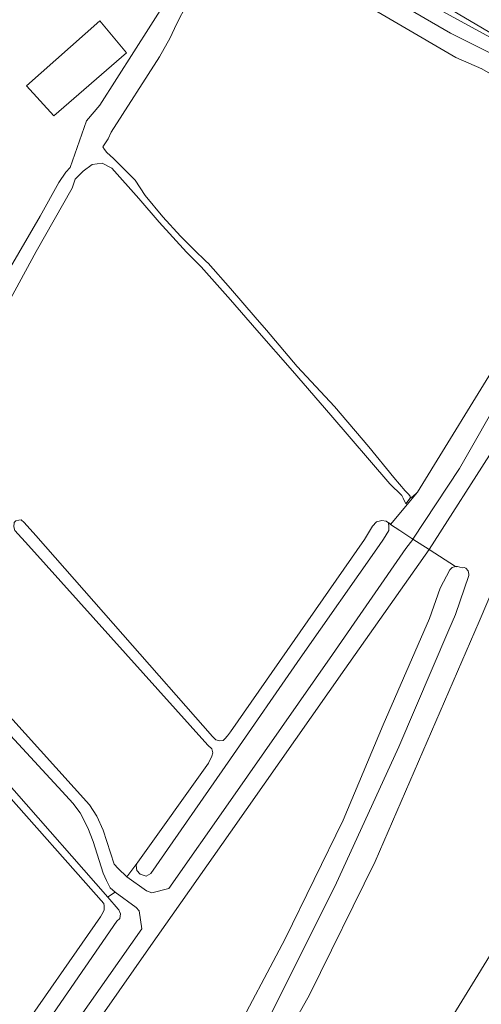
# Model space of a CAD drawing. Header units: metres. Extents: x 83575 to 86200, y 450600 to 453750.
# Tile 73 of 94: x 85251 to 85358, y 452893 to 453122. Entities that reach past the tile are written whole.
import ezdxf

# ---------------------------------------------------------------- set-up
doc = ezdxf.new("R2010")
doc.units = ezdxf.units.M
for name, color, linetype, lineweight in [('gw-bs-grondwerklijn', 253, 'Continuous', 18), ('kd-bs-kadastralegrens', 253, 'Continuous', 18), ('og-bs-bebouwing', 253, 'Continuous', 18), ('vh-bs-randverharding', 253, 'Continuous', 18)]:
    doc.layers.add(name, color=color, linetype=linetype, lineweight=lineweight)

msp = doc.modelspace()

# ---------------------------------------------------------------- linework, layer by layer
at = {"layer": 'gw-bs-grondwerklijn'}
for p, q in [((85362.01, 453117.21), (85348.55, 453124.56)), ((85306.15, 453050), (85300, 453057.03)), ((85343.51, 453012.38), (85366.58, 453050)), ((85337.23, 453004.87), (85343.51, 453012.38)), ((85352.32, 452995.09), (85346.23, 452999.01)), ((85275.91, 452922.92), (85278.51, 452926.37)), ((85271.65, 452918.4), (85273.26, 452919.39))]:
    msp.add_line(p, q, dxfattribs=at)
for points in [[(85306.34, 453145.52), (85319.73, 453136.64), (85332.59, 453129.27), (85338.42, 453126.36), (85351.14, 453119.07), (85369.05, 453110.05), (85377.99, 453104.49), (85384.96, 453100.46), (85391.1, 453096.21), (85391.21, 453096.07), (85391.66, 453095.14), (85391.73, 453094.11), (85391.37, 453092.74), (85390.6, 453091.24), (85389.51, 453089.97), (85388.14, 453088.99)], [(85300, 453057.03), (85293.24, 453064.76), (85289.83, 453068.15), (85283.42, 453075.09), (85278.7, 453080.6), (85272.47, 453087.67), (85270.2, 453088.79), (85267.87, 453088.49), (85265.81, 453086.95), (85263.95, 453085.11), (85263.24, 453083.01), (85254.89, 453068.28), (85244.86, 453050)], [(85341.77, 453010.94), (85340.74, 453009.65), (85340.12, 453010.96), (85339.88, 453011.62), (85337.02, 453014.32), (85323.31, 453030.29), (85314.44, 453040.52), (85306.15, 453050)], [(85375.52, 453029.72), (85364.3, 452997.53), (85357.8, 452982.33), (85333.65, 452926.54), (85318.41, 452895.56), (85306.08, 452873.61), (85300, 452863.22)], [(85430.16, 453025.54), (85427.62, 453025.35), (85422.68, 453021.22), (85413.95, 453004.64), (85402.21, 452980.8), (85369.1, 452919), (85347.37, 452883.61), (85313.16, 452830.32), (85300, 452810.96)], [(85341.77, 453010.94), (85342.07, 453011.17), (85342.21, 453011.15), (85342.23, 453011.31), (85342.32, 453011.26), (85343.51, 453012.38)], [(85278.51, 452926.37), (85294.89, 452949.4), (85295.71, 452951.03), (85295.95, 452951.81), (85295.73, 452952.73), (85294.79, 452953.52), (85253.06, 453000), (85249.93, 453003.48), (85249.72, 453004.3), (85249.75, 453005.28), (85250.14, 453005.73), (85250.82, 453005.86), (85251.36, 453005.9), (85252.11, 453005.28), (85254.82, 453002.25), (85275.03, 452979.24), (85295.86, 452955.56), (85296.6, 452954.82), (85297.58, 452954.59), (85298.32, 452954.61), (85298.71, 452955.01), (85299.35, 452955.76), (85300, 452956.69)], [(85300, 452956.69), (85331.17, 453001.34), (85333.06, 453004.48), (85333.95, 453005.45), (85335.16, 453005.74), (85336.19, 453005.65), (85336.72, 453005.2)], [(85336.72, 453005.2), (85336.8, 453004.37), (85336.81, 453003.46), (85335.59, 453001.42), (85334.59, 453000), (85316.24, 452973.8), (85300, 452950.39)], [(85336.72, 453005.2), (85336.92, 453005.11), (85337.01, 453005.22), (85336.94, 453004.97), (85337.07, 453005.07), (85337.23, 453004.87)], [(85342.42, 453001.45), (85339.38, 453003.41), (85337.23, 453004.87)], [(85300.27, 452884.98), (85312.7, 452908.54), (85326.18, 452936.12), (85335.52, 452958.32), (85346.26, 452982.98), (85348.78, 452990.01), (85350.97, 452994.28), (85351.58, 452994.87), (85352.32, 452995.09)], [(85352.32, 452995.09), (85352.39, 452995.12), (85352.75, 452995.1), (85353.9, 452994.8), (85354.33, 452994.87), (85354.69, 452994.7), (85355.23, 452994.08), (85355.41, 452993.27), (85355.38, 452992.98), (85352.3, 452983.95)], [(85352.3, 452983.95), (85350.79, 452980.36), (85339.18, 452953.18), (85324.25, 452920.75), (85308.83, 452889.95), (85304.39, 452881.72)], [(85249.75, 452884.88), (85269.83, 452913.66), (85270.47, 452914.78), (85270.7, 452915.27), (85270.68, 452916.24), (85270.56, 452916.74), (85221.42, 452972.21), (85221.29, 452972.97), (85221.6, 452973.37), (85222.55, 452973.2), (85223.35, 452972.7), (85249.76, 452942.99), (85271.5, 452918.21)], [(85300, 452950.39), (85281.51, 452923.73), (85280.41, 452923.13), (85279.02, 452923.59), (85278.24, 452924.41), (85278.08, 452925.57), (85278.51, 452926.37)], [(85271.5, 452918.21), (85273.9, 452915.46), (85274.09, 452915.29), (85274.45, 452914.35), (85274.28, 452913.25), (85273.62, 452912.66), (85247.47, 452874.64)], [(85271.5, 452918.21), (85271.54, 452918.25), (85271.54, 452918.3), (85271.61, 452918.26), (85271.59, 452918.31), (85271.65, 452918.4)]]:
    msp.add_lwpolyline(points, dxfattribs=at)
at = {"layer": 'kd-bs-kadastralegrens'}
msp.add_line((85352.47, 452995), (85352.32, 452995.09), dxfattribs=at)
msp.add_lwpolyline([(85298.95, 453152.17), (85297.72, 453148.48), (85294.63, 453144.32), (85285.46, 453127.16), (85269.68, 453102.31), (85266.58, 453098.63), (85262.78, 453087.82), (85261.75, 453086.73), (85260.17, 453084.34), (85255.83, 453076.53), (85240.34, 453050)], dxfattribs=at)
at = {"layer": 'og-bs-bebouwing'}
msp.add_lwpolyline([(85275.84, 453114.43), (85258.96, 453099.8), (85252.64, 453106.82), (85269.64, 453121.86), (85275.84, 453114.43)], dxfattribs=at)
at = {"layer": 'vh-bs-randverharding'}
msp.add_line((85342.42, 453001.45), (85346.23, 452999.01), dxfattribs=at)
for points in [[(85381.89, 453074.95), (85386.82, 453074.92), (85396.23, 453092.84), (85396.61, 453094.34), (85396.59, 453095.89), (85396.17, 453097.39), (85395.39, 453098.72), (85395.17, 453098.99), (85368.59, 453114.3), (85352.9, 453123.56), (85351.52, 453124.34), (85349.99, 453124.76), (85349.07, 453124.82), (85340.09, 453129.98), (85337.47, 453132.38), (85327.7, 453138.08), (85318.14, 453144.11), (85315.15, 453146.1), (85307.46, 453151.08)], [(85300, 453142.38), (85298.71, 453141.79), (85297.78, 453140.87), (85296.22, 453137.33), (85289.88, 453125.77), (85287.52, 453121.16), (85286.01, 453117.94), (85283.57, 453113.52), (85272.29, 453095.99), (85271.57, 453094.5), (85270.4, 453092.58), (85270.79, 453091.96), (85271.28, 453091.32), (85272.85, 453089.9), (85277.85, 453084.84), (85280.22, 453081.27), (85284.28, 453076.32), (85288.38, 453071.87), (85291.51, 453068.78), (85294.39, 453065.95), (85294.83, 453065.58), (85300, 453059.66)], [(85388.14, 453088.99), (85386.13, 453089.46), (85385.09, 453090.95), (85378.93, 453097.55), (85376.67, 453099.76), (85374.74, 453101.06), (85370.66, 453103.69), (85358.42, 453110.71), (85352.39, 453113.38), (85325.57, 453129.11), (85312.84, 453135.5), (85304.72, 453140.55), (85303.54, 453141.81), (85301.71, 453142.21), (85300.12, 453142.43), (85300, 453142.38)], [(85300, 453059.66), (85305.78, 453053.05), (85308.36, 453050)], [(85308.36, 453050), (85315.51, 453041.53), (85324.2, 453032.3), (85332.15, 453022.87), (85337.96, 453015.79), (85340.61, 453012.67), (85341.33, 453011.94), (85341.79, 453011.43), (85341.77, 453010.94)], [(85342.42, 453001.45), (85353.23, 453017.88), (85363.58, 453035.92), (85372.06, 453050)], [(85377.34, 453050), (85374.95, 453046.04), (85361.46, 453022.89), (85346.23, 452999.01)], [(85300, 452940.67), (85323.74, 452974.62), (85340.77, 452999.26), (85342.37, 453001.37), (85342.42, 453001.45)], [(85346.23, 452999.01), (85346.22, 452999), (85326.58, 452971.25), (85300, 452933.32)], [(85213.12, 452994.07), (85224.81, 452985.81), (85228.1, 452983.02), (85233.03, 452977.61), (85267.27, 452939.69), (85268.96, 452937.03), (85270.43, 452933.84), (85272.98, 452925.9), (85273.91, 452924.87), (85275.91, 452922.92)], [(85273.26, 452919.39), (85272.03, 452920.38), (85271.18, 452922.12), (85270.47, 452923.84), (85268.13, 452931.18), (85266.88, 452934.32), (85265.13, 452937.84), (85263.43, 452940.09), (85260.89, 452942.79), (85229.45, 452976.82), (85225.91, 452980.32), (85224.23, 452981.73), (85210.79, 452990.82)], [(85275.91, 452922.92), (85280.51, 452919.72), (85281.75, 452919.24), (85285.69, 452920.21), (85300, 452940.67)], [(85300, 452933.32), (85280.98, 452906.19), (85232.13, 452836.38), (85203.04, 452794.79), (85200.24, 452796.57), (85199.76, 452796.95), (85200.09, 452797.43), (85196.98, 452800.08)], [(85198.74, 452802.46), (85199.7, 452802), (85200.61, 452801.79), (85201.94, 452801.6), (85203.27, 452801.78), (85247.26, 452865.11), (85279.46, 452910.85), (85278.79, 452915.02), (85278.09, 452915.83), (85273.26, 452919.39)]]:
    msp.add_lwpolyline(points, dxfattribs=at)

doc.saveas('drawing.dxf')
